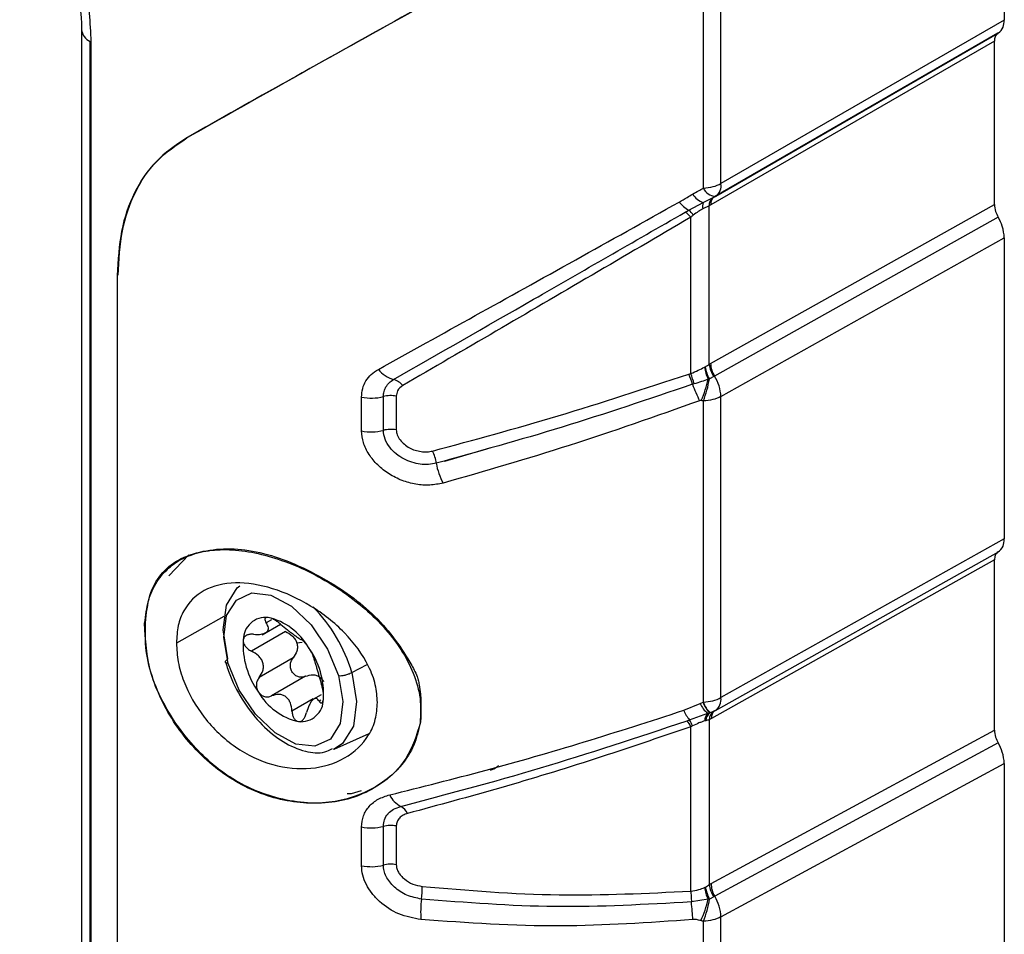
# Model space of a CAD drawing. Header units: inches. Extents: x 0.4 to 16.8, y 0 to 10.8.
# Tile 94 of 102: x 14.807 to 14.919, y 8.343 to 8.446. Entities that reach past the tile are written whole.
import ezdxf

# ---------------------------------------------------------------- set-up
doc = ezdxf.new("R2010")
doc.units = ezdxf.units.IN
doc.header["$MEASUREMENT"] = 0

msp = doc.modelspace()

# ---------------------------------------------------------------- linework, layer by layer
at = {"color": 7, "linetype": 'Continuous'}
for p, q in [((14.91862641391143, 8.482921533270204), (14.91862641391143, 8.446156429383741)), ((14.88656815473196, 8.427649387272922), (14.88656815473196, 8.466288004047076)), ((14.8845748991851, 8.427129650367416), (14.8845748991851, 8.465224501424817)), ((14.91862641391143, 8.446156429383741), (14.88656815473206, 8.427649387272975)), ((14.81423606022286, 8.445080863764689), (14.81423606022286, 8.23231170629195)), ((14.91790144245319, 8.444654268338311), (14.88576629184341, 8.426102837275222)), ((14.88598597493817, 8.426229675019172), (14.9179865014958, 8.444703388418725)), ((14.9179865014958, 8.444703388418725), (14.91790144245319, 8.444654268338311)), ((14.81519699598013, 8.230972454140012), (14.81519699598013, 8.443741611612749)), ((14.81528294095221, 8.44369377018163), (14.81528294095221, 8.230924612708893)), ((14.91750765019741, 8.443760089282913), (14.8854080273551, 8.425229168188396)), ((14.91750765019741, 8.425293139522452), (14.91750765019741, 8.443760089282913)), ((14.88294044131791, 8.424644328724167), (14.88456055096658, 8.425494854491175)), ((14.88456055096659, 8.425494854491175), (14.88561902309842, 8.426019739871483)), ((14.8852455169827, 8.425138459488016), (14.88451469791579, 8.424781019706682)), ((14.8854080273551, 8.425229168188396), (14.8852455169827, 8.425138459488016)), ((14.88524551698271, 8.40719549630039), (14.88524551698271, 8.425138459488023)), ((14.8853937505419, 8.407282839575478), (14.91750765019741, 8.425293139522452)), ((14.88316031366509, 8.406147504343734), (14.88316031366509, 8.423836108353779)), ((14.91793384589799, 8.423854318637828), (14.8858411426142, 8.405855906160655)), ((14.88656815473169, 8.40353713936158), (14.91862641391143, 8.421516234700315)), ((14.91862641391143, 8.421516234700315), (14.91862641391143, 8.38744213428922)), ((14.81826452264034, 8.417243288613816), (14.81826452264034, 8.254100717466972)), ((14.88524551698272, 8.407195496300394), (14.8853937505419, 8.407282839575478)), ((14.88574613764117, 8.405800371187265), (14.88525908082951, 8.405536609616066)), ((14.8858411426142, 8.405855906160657), (14.88574610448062, 8.405800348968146)), ((14.88352304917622, 8.40497729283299), (14.88335458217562, 8.40492601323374)), ((14.84590738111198, 8.399655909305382), (14.84590738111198, 8.403478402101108)), ((14.84837297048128, 8.399716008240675), (14.84837297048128, 8.403538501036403)), ((14.84983103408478, 8.403587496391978), (14.84983103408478, 8.39976500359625)), ((14.8845748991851, 8.368950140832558), (14.8845748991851, 8.403041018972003)), ((14.88656815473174, 8.369463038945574), (14.88656815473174, 8.403537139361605)), ((14.8553366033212, 8.396222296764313), (14.86040998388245, 8.397737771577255)), ((14.91862641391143, 8.38744213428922), (14.88656815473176, 8.369463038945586)), ((14.82637540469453, 8.385627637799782), (14.82408555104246, 8.38324619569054)), ((14.88595127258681, 8.368023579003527), (14.91797753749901, 8.38598473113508)), ((14.82463007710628, 8.384546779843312), (14.82455338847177, 8.38449080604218)), ((14.91750765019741, 8.385050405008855), (14.88550503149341, 8.36710251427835)), ((14.91750765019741, 8.365785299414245), (14.91750765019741, 8.385050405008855)), ((14.83031998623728, 8.378638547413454), (14.82495331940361, 8.375646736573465)), ((14.83466262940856, 8.376590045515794), (14.83672770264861, 8.377782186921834)), ((14.83570461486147, 8.37825917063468), (14.83512454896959, 8.377924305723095)), ((14.83729235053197, 8.376956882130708), (14.83344130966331, 8.374733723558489)), ((14.83917754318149, 8.375721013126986), (14.83858717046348, 8.375630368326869)), ((14.8381667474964, 8.373954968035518), (14.83431570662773, 8.371731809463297)), ((14.84480151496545, 8.372297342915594), (14.84654662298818, 8.373214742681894)), ((14.83957228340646, 8.371876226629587), (14.83572124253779, 8.369653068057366)), ((14.84135022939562, 8.36979224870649), (14.84012538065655, 8.369085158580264)), ((14.84041921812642, 8.369324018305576), (14.83803119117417, 8.367945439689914)), ((14.84130123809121, 8.36916192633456), (14.84111996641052, 8.369057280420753)), ((14.88234844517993, 8.368030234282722), (14.88420248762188, 8.368814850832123)), ((14.88453857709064, 8.368937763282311), (14.8845748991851, 8.368950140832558)), ((14.88302471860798, 8.36693827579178), (14.885090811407, 8.367690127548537)), ((14.88534647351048, 8.367773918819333), (14.88574327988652, 8.367916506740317)), ((14.88580898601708, 8.367949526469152), (14.88595129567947, 8.368023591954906)), ((14.88591003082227, 8.368001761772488), (14.88595127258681, 8.368023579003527)), ((14.88524551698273, 8.366969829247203), (14.8852455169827, 8.348300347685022)), ((14.84279833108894, 8.36364363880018), (14.84677157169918, 8.36540180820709)), ((14.88314777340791, 8.347566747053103), (14.88316031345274, 8.366171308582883)), ((14.88544095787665, 8.348413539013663), (14.91750765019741, 8.365785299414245)), ((14.91793384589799, 8.364346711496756), (14.88587036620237, 8.34697669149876)), ((14.84279833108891, 8.363643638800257), (14.84267710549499, 8.363592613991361)), ((14.88656815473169, 8.344641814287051), (14.91862641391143, 8.362009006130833)), ((14.91862641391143, 8.362009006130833), (14.91862641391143, 8.31992682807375)), ((14.84427297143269, 8.358616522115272), (14.84477293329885, 8.358606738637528)), ((14.84477384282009, 8.358600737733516), (14.84588493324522, 8.35893962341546)), ((14.84590738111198, 8.350444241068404), (14.84590738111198, 8.354831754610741)), ((14.84837297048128, 8.350504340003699), (14.84837297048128, 8.354891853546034)), ((14.84983103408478, 8.354940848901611), (14.84983103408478, 8.350553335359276)), ((14.8852455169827, 8.348300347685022), (14.88544095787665, 8.348413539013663)), ((14.88510301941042, 8.34664840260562), (14.88323609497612, 8.346340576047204)), ((14.88574505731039, 8.3469048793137), (14.88528953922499, 8.346657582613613)), ((14.88587036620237, 8.346976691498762), (14.88574505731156, 8.346904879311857)), ((14.8845748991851, 8.302266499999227), (14.8845748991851, 8.344146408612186)), ((14.88656815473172, 8.302778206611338), (14.88656815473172, 8.344641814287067))]:
    msp.add_line(p, q, dxfattribs=at)
at = {"color": 7, "linetype": 'Continuous', "flags": 128}
for points in [[(14.83079276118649, 8.373843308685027), (14.83024649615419, 8.37712229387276), (14.83061094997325, 8.37991255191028), (14.83184216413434, 8.381877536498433), (14.83213483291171, 8.38211536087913)], [(14.83080145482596, 8.373332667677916), (14.83031367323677, 8.376260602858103), (14.83063910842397, 8.378752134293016), (14.83173850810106, 8.380506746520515), (14.83347926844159, 8.381312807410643), (14.8356514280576, 8.381073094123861), (14.83799299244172, 8.379816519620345), (14.84022153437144, 8.377694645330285), (14.84206825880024, 8.37496340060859), (14.84331042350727, 8.371952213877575)], [(14.84331042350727, 8.371952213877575), (14.84379820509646, 8.369024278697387), (14.84347276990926, 8.366532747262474), (14.84237337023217, 8.364778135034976), (14.84063260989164, 8.363972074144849), (14.83846045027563, 8.36421178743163), (14.8361188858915, 8.365468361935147), (14.83389034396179, 8.367590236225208), (14.83204361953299, 8.370321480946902), (14.83080145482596, 8.373332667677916)], [(14.8448015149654, 8.372297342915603), (14.84534777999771, 8.36901835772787), (14.84498332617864, 8.36622809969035), (14.84375211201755, 8.364263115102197), (14.84279833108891, 8.363643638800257)]]:
    msp.add_lwpolyline(points, dxfattribs=at)
at = {"color": 7, "linetype": 'Continuous'}
for centre, radius, start, end in [((14.8158482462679, 8.445222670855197), 0.001617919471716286, 184.8309046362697, 246.2639826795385), ((14.81678546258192, 8.446494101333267), 0.003177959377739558, 240.0106809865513, 241.7841547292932), ((14.88508014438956, 8.427430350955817), 0.001504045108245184, 307.0321374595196, 8.373848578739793), ((14.88550265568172, 8.427903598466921), 0.002586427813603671, 214.1399894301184, 248.6386047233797), ((14.88607506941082, 8.427866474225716), 0.001671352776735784, 206.1584320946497, 265.2319699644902), ((14.88440591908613, 8.427471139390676), 0.003184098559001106, 216.8284096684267, 242.5968321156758), ((14.88569479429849, 8.42506360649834), 0.001213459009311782, 159.1828134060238, 193.4665169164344), ((14.88623863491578, 8.425237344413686), 0.0009980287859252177, 128.3771816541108, 185.6862087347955), ((14.88632372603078, 8.425363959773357), 0.0009255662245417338, 127.0321375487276, 188.3738488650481), ((14.88156793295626, 8.422649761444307), 0.001985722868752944, 36.68664938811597, 61.85544846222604), ((14.88131436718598, 8.42273294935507), 0.002509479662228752, 32.21223932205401, 49.6110794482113), ((14.85039985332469, 8.408666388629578), 0.003307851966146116, 218.2930968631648, 254.7376300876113), ((14.88916605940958, 8.407488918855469), 0.004502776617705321, 187.9885160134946, 205.8143888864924), ((14.88927935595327, 8.407750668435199), 0.004589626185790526, 190.7093964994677, 208.8425973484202), ((14.88834601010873, 8.407520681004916), 0.0031174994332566, 185.9873834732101, 213.4922109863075), ((14.88841502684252, 8.407446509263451), 0.003025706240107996, 183.1008170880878, 211.7151414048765), ((14.84896458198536, 8.403534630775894), 0.002021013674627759, 38.01894990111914, 73.78024286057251), ((14.87368637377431, 8.40187152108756), 0.01013923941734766, 17.53297070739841, 24.47464594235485), ((14.87073050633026, 8.401652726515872), 0.01321753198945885, 14.56786313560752, 19.88063986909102), ((14.87402748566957, 8.407688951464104), 0.01129376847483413, 336.0073127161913, 348.9697825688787), ((14.8732909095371, 8.407476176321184), 0.01212431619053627, 338.5427568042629, 350.7946543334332), ((14.88165858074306, 8.403271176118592), 0.004916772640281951, 3.100817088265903, 31.71514140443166), ((14.89910353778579, 8.410587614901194), 0.0167356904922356, 199.7730348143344, 206.7061498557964), ((14.84701293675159, 8.408728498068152), 0.005365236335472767, 258.108496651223, 284.6841286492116), ((14.84921023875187, 8.400341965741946), 0.003304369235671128, 79.1714326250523, 104.6777426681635), ((14.84701293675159, 8.4049060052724), 0.005365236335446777, 258.1084966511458, 284.6841286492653), ((14.84921023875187, 8.396519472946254), 0.003304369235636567, 79.17143262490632, 104.6777426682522), ((14.85024964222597, 8.395490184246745), 0.004140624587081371, 7.083585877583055, 27.13298699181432), ((14.86113732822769, 8.397064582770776), 0.006861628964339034, 188.9187897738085, 208.8925788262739), ((14.8276990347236, 8.367237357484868), 0.01783531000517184, 16.4815187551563, 44.43225399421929), ((14.83507926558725, 8.375991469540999), 0.002560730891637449, 84.19257532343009, 179.882728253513), ((14.8337325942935, 8.371620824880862), 0.007102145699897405, 30.12014869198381, 76.93255977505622), ((14.84158644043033, 8.375439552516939), 0.009085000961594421, 176.4840001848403, 215.995549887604), ((14.8325254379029, 8.36984532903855), 0.009085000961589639, 356.4840001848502, 35.99554988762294), ((14.84037928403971, 8.373664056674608), 0.007102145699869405, 210.1201486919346, 256.9325597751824), ((14.83903261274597, 8.369293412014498), 0.002560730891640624, 264.192575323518, 359.8827282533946), ((14.88664246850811, 8.369828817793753), 0.002642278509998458, 202.5659864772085, 234.0384596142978), ((14.88719219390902, 8.36983481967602), 0.002801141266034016, 198.6778480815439, 227.7152092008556), ((14.88718972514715, 8.36982422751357), 0.002757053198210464, 198.4838033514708, 228.0440856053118), ((14.88505669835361, 8.369258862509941), 0.001525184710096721, 305.9115057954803, 7.693280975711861), ((14.88612379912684, 8.369612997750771), 0.004093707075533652, 202.7451748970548, 220.7964762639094), ((14.88586559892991, 8.366869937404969), 0.001128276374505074, 133.3694591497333, 182.0298057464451), ((14.88599023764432, 8.366826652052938), 0.001158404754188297, 126.1103440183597, 178.8171679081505), ((14.88601562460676, 8.36682879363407), 0.001158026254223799, 125.2985933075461, 178.6850053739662), ((14.8863186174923, 8.367009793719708), 0.001073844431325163, 122.396397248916, 182.1328271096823), ((14.88643515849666, 8.367228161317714), 0.0009385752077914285, 125.9115058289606, 187.693281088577), ((14.88086698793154, 8.365205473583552), 0.002488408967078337, 22.8384130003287, 41.15217469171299), ((14.87952016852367, 8.364891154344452), 0.004058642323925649, 19.73878332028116, 30.2905871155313), ((14.85155517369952, 8.359577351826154), 0.002706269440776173, 204.372233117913, 243.5369246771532), ((14.84959039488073, 8.355679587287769), 0.001658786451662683, 24.0048828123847, 62.77745197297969), ((14.84701293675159, 8.360081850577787), 0.005365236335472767, 258.108496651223, 284.6841286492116), ((14.84921023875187, 8.35169531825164), 0.003304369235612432, 79.17143262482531, 104.6777426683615), ((14.84701293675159, 8.35569433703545), 0.005365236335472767, 258.108496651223, 284.6841286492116), ((14.84921023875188, 8.347307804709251), 0.003304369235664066, 79.17143262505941, 104.6777426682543), ((14.84637842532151, 8.347652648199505), 0.006387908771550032, 351.0932729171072, 3.939704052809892), ((14.88904373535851, 8.348503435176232), 0.004355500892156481, 186.9315455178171, 205.208003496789), ((14.88917817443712, 8.348821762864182), 0.004450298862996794, 190.3595673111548, 209.0976787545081), ((14.8883443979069, 8.348622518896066), 0.003115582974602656, 185.9353600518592, 213.4566561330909), ((14.88843725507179, 8.34852640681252), 0.002998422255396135, 182.1572600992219, 211.1207627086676), ((14.86308649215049, 8.345210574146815), 0.01049823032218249, 172.0441652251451, 184.7718466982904), ((14.87446667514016, 8.348885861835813), 0.01086913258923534, 334.5868453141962, 348.1204781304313), ((14.8736084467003, 8.348624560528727), 0.01184554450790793, 337.7873461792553, 350.4416396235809), ((14.88169917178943, 8.344458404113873), 0.004872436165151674, 2.157260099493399, 31.12076270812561)]:
    msp.add_arc(centre, radius, start, end, dxfattribs=at)
for points, knots in [([(14.80722492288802, 8.468969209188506), (14.80823929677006, 8.46691052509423), (14.81025125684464, 8.462827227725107), (14.81247842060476, 8.456615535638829), (14.81395876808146, 8.450588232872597), (14.81414392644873, 8.446911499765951), (14.81423606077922, 8.445081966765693)], [0, 0, 0, 0, 0.2542395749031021, 0.5042715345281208, 0.7533267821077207, 1, 1, 1, 1]), ([(14.8845748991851, 8.465224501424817), (14.87876427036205, 8.462051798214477), (14.86669854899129, 8.455463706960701), (14.85114570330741, 8.446856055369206), (14.83735870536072, 8.43916256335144), (14.82981623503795, 8.43490074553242), (14.82601901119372, 8.432755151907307)], [0, 0, 0, 0, 0.2595919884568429, 0.5390405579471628, 0.7679319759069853, 1, 1, 1, 1]), ([(14.88467341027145, 8.465281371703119), (14.8788627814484, 8.462108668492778), (14.86679706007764, 8.455520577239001), (14.85124421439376, 8.446912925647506), (14.83745721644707, 8.43921943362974), (14.8299147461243, 8.43495761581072), (14.82611752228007, 8.432812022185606)], [0, 0, 0, 0, 0.2595919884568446, 0.5390405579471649, 0.7679319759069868, 1, 1, 1, 1]), ([(14.8128764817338, 8.457209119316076), (14.81357099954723, 8.454860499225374), (14.81495764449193, 8.450171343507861), (14.81517463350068, 8.445850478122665), (14.81528294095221, 8.44369377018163)], [0, 0, 0, 0, 0.5008620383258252, 1, 1, 1, 1]), ([(14.9179865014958, 8.444703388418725), (14.918189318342, 8.444884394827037), (14.91855151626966, 8.445207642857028), (14.91860352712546, 8.445866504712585), (14.91862641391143, 8.446156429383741)], [0, 0, 0, 0, 0.559961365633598, 1, 1, 1, 1]), ([(14.91790144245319, 8.444654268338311), (14.91777663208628, 8.444542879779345), (14.91755374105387, 8.444343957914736), (14.91752173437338, 8.443938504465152), (14.91750765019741, 8.443760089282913)], [0, 0, 0, 0, 0.559961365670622, 1, 1, 1, 1]), ([(14.82601901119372, 8.432755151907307), (14.82482996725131, 8.431943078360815), (14.82244823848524, 8.430316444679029), (14.82008065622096, 8.426711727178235), (14.81854522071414, 8.42238976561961), (14.81835838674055, 8.418964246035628), (14.81826452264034, 8.417243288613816)], [0, 0, 0, 0, 0.2494588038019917, 0.4996814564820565, 0.7486434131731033, 1, 1, 1, 1]), ([(14.81836303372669, 8.417300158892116), (14.81845559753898, 8.419008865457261), (14.81864099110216, 8.422431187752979), (14.82016817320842, 8.426746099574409), (14.82253681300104, 8.43036343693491), (14.82492003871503, 8.431993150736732), (14.82611752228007, 8.432812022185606)], [0, 0, 0, 0, 0.2495312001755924, 0.4997793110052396, 0.7486574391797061, 1, 1, 1, 1]), ([(14.8845748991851, 8.427129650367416), (14.88495247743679, 8.427170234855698), (14.88569136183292, 8.427249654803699), (14.88628021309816, 8.427518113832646), (14.88656815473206, 8.427649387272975)], [0, 0, 0, 0, 0.5110112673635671, 0.9999999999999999, 0.9999999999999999, 0.9999999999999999, 0.9999999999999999]), ([(14.88185725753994, 8.425562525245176), (14.88214891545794, 8.42573447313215), (14.88265008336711, 8.426029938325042), (14.88315208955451, 8.42632761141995), (14.88336194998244, 8.426452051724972)], [0, 0, 0, 0, 0.5819564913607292, 1, 1, 1, 1]), ([(14.88336194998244, 8.426452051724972), (14.88358844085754, 8.426577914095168), (14.88399288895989, 8.4268026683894), (14.88439706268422, 8.42702973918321), (14.8845748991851, 8.427129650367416)], [0, 0, 0, 0, 0.5599998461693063, 1, 1, 1, 1]), ([(14.84780368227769, 8.406616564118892), (14.85141090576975, 8.408617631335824), (14.85854468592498, 8.4125750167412), (14.8699580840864, 8.418921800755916), (14.87791491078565, 8.423362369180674), (14.88185725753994, 8.425562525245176)], [0, 0, 0, 0, 0.3404013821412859, 0.673190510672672, 1, 1, 1, 1]), ([(14.88561902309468, 8.426019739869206), (14.88564664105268, 8.426035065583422), (14.88569591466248, 8.426062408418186), (14.88574480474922, 8.426090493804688), (14.88576629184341, 8.426102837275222)], [0, 0, 0, 0, 0.5605020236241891, 1, 1, 1, 1]), ([(14.88576629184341, 8.426102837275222), (14.88579799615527, 8.426121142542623), (14.88585460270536, 8.426153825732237), (14.88591123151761, 8.426186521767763), (14.88593614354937, 8.426200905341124)], [0, 0, 0, 0, 0.5600820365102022, 1, 1, 1, 1]), ([(14.88593614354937, 8.426200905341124), (14.8859462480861, 8.426206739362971), (14.88596359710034, 8.426216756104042), (14.88597938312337, 8.426225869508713), (14.88598597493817, 8.426229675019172)], [0, 0, 0, 0, 0.5824271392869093, 1, 1, 1, 1]), ([(14.84952909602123, 8.405475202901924), (14.85469786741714, 8.408436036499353), (14.86504456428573, 8.414362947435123), (14.87668115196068, 8.421052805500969), (14.8825045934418, 8.42440069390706)], [0, 0, 0, 0, 0.499557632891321, 1, 1, 1, 1]), ([(14.88250459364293, 8.424400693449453), (14.8825860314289, 8.424447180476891), (14.88272960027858, 8.42452913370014), (14.88287675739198, 8.424609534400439), (14.88294044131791, 8.424644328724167)], [0, 0, 0, 0, 0.5672385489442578, 1, 1, 1, 1]), ([(14.88451469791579, 8.424781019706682), (14.88434221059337, 8.424685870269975), (14.88396014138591, 8.424475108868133), (14.88362269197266, 8.42421391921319), (14.8834375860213, 8.42407064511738)], [0, 0, 0, 0, 0.451455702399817, 1, 1, 1, 1]), ([(14.91750765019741, 8.425293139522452), (14.91753302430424, 8.425027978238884), (14.91757833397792, 8.424554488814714), (14.91782521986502, 8.42406825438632), (14.91793384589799, 8.423854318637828)], [0, 0, 0, 0, 0.560015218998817, 1, 1, 1, 1]), ([(14.88316031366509, 8.423836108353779), (14.8794036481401, 8.42163732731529), (14.87181600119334, 8.417196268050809), (14.86089667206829, 8.41081315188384), (14.85403260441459, 8.40680770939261), (14.85055675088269, 8.404779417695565)], [0, 0, 0, 0, 0.3261639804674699, 0.6587802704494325, 1, 1, 1, 1]), ([(14.8834375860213, 8.424070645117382), (14.88338526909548, 8.42402842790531), (14.88328969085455, 8.423951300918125), (14.8832006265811, 8.423872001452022), (14.88316031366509, 8.423836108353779)], [0, 0, 0, 0, 0.5473727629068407, 1, 1, 1, 1]), ([(14.91862641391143, 8.421516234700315), (14.91858518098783, 8.421947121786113), (14.91851155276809, 8.422716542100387), (14.91811036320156, 8.423506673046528), (14.91793384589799, 8.423854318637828)], [0, 0, 0, 0, 0.5600152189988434, 1, 1, 1, 1]), ([(14.84590738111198, 8.403478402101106), (14.84593117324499, 8.40380563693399), (14.84597886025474, 8.404461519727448), (14.84637392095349, 8.405325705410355), (14.84696387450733, 8.406077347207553), (14.84752231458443, 8.406435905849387), (14.84780368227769, 8.406616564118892)], [0, 0, 0, 0, 0.248102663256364, 0.4972767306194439, 0.7467049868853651, 1, 1, 1, 1]), ([(14.88316031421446, 8.406147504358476), (14.88343883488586, 8.406266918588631), (14.88396630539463, 8.406493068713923), (14.88446949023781, 8.406744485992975), (14.88470697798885, 8.406863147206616)], [0, 0, 0, 0, 0.5280307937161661, 1, 1, 1, 1]), ([(14.88470697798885, 8.406863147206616), (14.88471873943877, 8.40686955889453), (14.8847397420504, 8.406881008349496), (14.88476052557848, 8.406892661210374), (14.8847696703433, 8.40689778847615)], [0, 0, 0, 0, 0.5599994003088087, 1, 1, 1, 1]), ([(14.8847696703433, 8.40689778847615), (14.8848621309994, 8.406953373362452), (14.88502780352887, 8.407052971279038), (14.88517879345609, 8.407151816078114), (14.88524551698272, 8.407195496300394)], [0, 0, 0, 0, 0.5580928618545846, 1, 1, 1, 1]), ([(14.84837297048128, 8.403538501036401), (14.8483867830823, 8.403734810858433), (14.84841464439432, 8.404130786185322), (14.8486491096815, 8.40466222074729), (14.84901137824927, 8.40513057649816), (14.84935512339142, 8.405359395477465), (14.84952909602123, 8.405475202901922)], [0, 0, 0, 0, 0.2432090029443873, 0.4905753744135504, 0.7421754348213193, 1, 1, 1, 1]), ([(14.85393459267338, 8.397378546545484), (14.85862549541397, 8.398645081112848), (14.86799407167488, 8.401174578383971), (14.87794574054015, 8.40444113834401), (14.88291454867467, 8.40607211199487)], [0, 0, 0, 0, 0.5007060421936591, 1, 1, 1, 1]), ([(14.88291454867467, 8.40607211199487), (14.88296042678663, 8.406086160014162), (14.88304235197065, 8.406111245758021), (14.88312427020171, 8.40613642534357), (14.88316031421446, 8.406147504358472)], [0, 0, 0, 0, 0.5600001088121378, 1, 1, 1, 1]), ([(14.88511261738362, 8.40552815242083), (14.88486296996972, 8.405424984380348), (14.88435497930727, 8.405215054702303), (14.88380353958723, 8.40505744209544), (14.88352309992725, 8.404977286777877)], [0, 0, 0, 0, 0.4914409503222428, 1, 1, 1, 1]), ([(14.88525908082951, 8.405536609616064), (14.88523159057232, 8.405534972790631), (14.88518264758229, 8.405532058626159), (14.88513395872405, 8.405529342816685), (14.88511261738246, 8.405528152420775)], [0, 0, 0, 0, 0.5616791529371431, 0.9999999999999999, 0.9999999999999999, 0.9999999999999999, 0.9999999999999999]), ([(14.85055675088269, 8.404779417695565), (14.85032975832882, 8.404605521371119), (14.84992823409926, 8.404297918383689), (14.84986048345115, 8.4038027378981), (14.84983103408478, 8.403587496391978)], [0, 0, 0, 0, 0.5653271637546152, 1, 1, 1, 1]), ([(14.88335458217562, 8.40492601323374), (14.8783850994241, 8.403248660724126), (14.86844414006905, 8.399893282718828), (14.85905444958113, 8.397298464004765), (14.85435866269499, 8.396000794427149)], [0, 0, 0, 0, 0.4998997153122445, 1, 1, 1, 1]), ([(14.88415315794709, 8.403066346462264), (14.87919774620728, 8.401314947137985), (14.86927534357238, 8.397808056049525), (14.85984863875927, 8.395103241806), (14.85512978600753, 8.39374925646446)], [0, 0, 0, 0, 0.499416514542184, 1, 1, 1, 1]), ([(14.88434544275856, 8.403096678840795), (14.88433155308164, 8.403098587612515), (14.88430083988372, 8.40310280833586), (14.88423448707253, 8.403093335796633), (14.88418575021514, 8.40307716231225), (14.88415315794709, 8.403066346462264)], [0, 0, 0, 0, 0.2147575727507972, 0.4748772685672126, 1, 1, 1, 1]), ([(14.88457489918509, 8.403041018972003), (14.88453207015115, 8.403051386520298), (14.88445558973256, 8.403069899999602), (14.88437909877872, 8.403088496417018), (14.88434544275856, 8.403096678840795)], [0, 0, 0, 0, 0.5599999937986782, 1, 1, 1, 1]), ([(14.85435866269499, 8.396000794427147), (14.8540656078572, 8.395940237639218), (14.85348320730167, 8.395819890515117), (14.85254091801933, 8.395865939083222), (14.85159722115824, 8.396071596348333), (14.8506712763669, 8.39645734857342), (14.84979787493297, 8.397028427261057), (14.84904841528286, 8.39779056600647), (14.84848959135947, 8.3987269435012), (14.84841241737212, 8.39938145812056), (14.84837297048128, 8.399716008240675)], [0, 0, 0, 0, 0.1178874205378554, 0.2342827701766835, 0.3505859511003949, 0.4693722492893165, 0.5919449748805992, 0.7210835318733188, 0.8574339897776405, 1, 1, 1, 1]), ([(14.84983103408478, 8.39976500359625), (14.8498537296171, 8.399576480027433), (14.84990054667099, 8.399187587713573), (14.85025403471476, 8.398620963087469), (14.85072812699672, 8.398117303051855), (14.85131476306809, 8.397726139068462), (14.85196109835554, 8.397451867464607), (14.85263441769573, 8.397300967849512), (14.85331168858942, 8.397257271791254), (14.85372830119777, 8.397338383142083), (14.85393459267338, 8.397378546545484)], [0, 0, 0, 0, 0.1203637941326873, 0.2482901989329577, 0.3740938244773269, 0.4995794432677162, 0.6225551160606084, 0.7487424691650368, 0.8755863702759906, 1, 1, 1, 1]), ([(14.85512978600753, 8.39374925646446), (14.85463967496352, 8.393648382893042), (14.85365512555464, 8.393445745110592), (14.85205254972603, 8.393575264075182), (14.85047097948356, 8.393996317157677), (14.84898921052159, 8.394747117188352), (14.8476940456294, 8.395752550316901), (14.84670227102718, 8.396976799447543), (14.84602866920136, 8.398319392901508), (14.84594769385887, 8.399211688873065), (14.84590738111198, 8.399655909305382)], [0, 0, 0, 0, 0.1257461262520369, 0.252602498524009, 0.3797221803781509, 0.5051508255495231, 0.6311897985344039, 0.7545534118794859, 0.8778069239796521, 1, 1, 1, 1]), ([(14.91793384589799, 8.385961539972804), (14.91815309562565, 8.386138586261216), (14.91854462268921, 8.38645474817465), (14.91860142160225, 8.387140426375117), (14.91862641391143, 8.38744213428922)], [0, 0, 0, 0, 0.5599861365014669, 1, 1, 1, 1]), ([(14.82145983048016, 8.37794446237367), (14.82156747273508, 8.379008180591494), (14.82177692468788, 8.381077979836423), (14.82307730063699, 8.383507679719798), (14.8251476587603, 8.385198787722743), (14.82787437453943, 8.386119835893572), (14.83099717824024, 8.386429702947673), (14.83438610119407, 8.38599480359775), (14.83797427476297, 8.384825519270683), (14.84250598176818, 8.382586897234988), (14.84776681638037, 8.378878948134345), (14.85080194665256, 8.37460553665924), (14.85210392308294, 8.372143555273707), (14.85228958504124, 8.371576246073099), (14.8523455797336, 8.371322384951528), (14.85268362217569, 8.369664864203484), (14.85263446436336, 8.368089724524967), (14.85259051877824, 8.366681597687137)], [0, 0, 0, 0, 0.07499591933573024, 0.145928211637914, 0.2178292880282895, 0.2955427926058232, 0.3694349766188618, 0.4404098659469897, 0.5123842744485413, 0.589122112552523, 0.7224017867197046, 0.8561327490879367, 0.8882800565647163, 0.890329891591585, 0.8938074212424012, 0.9050670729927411, 1, 1, 1, 1]), ([(14.82136241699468, 8.377884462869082), (14.82146948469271, 8.378757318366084), (14.82168396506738, 8.380505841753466), (14.82270079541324, 8.382660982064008), (14.82419158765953, 8.384376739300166), (14.82617400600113, 8.385547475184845), (14.82855600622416, 8.386189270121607), (14.83215737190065, 8.386301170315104), (14.83724353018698, 8.385147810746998), (14.84332778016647, 8.382070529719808), (14.84774872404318, 8.378385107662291), (14.8504241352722, 8.374971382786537), (14.85185750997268, 8.372213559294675), (14.85268169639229, 8.369366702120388), (14.85257656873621, 8.36752599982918), (14.85252423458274, 8.366609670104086)], [0, 0, 0, 0, 0.06255688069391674, 0.1253153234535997, 0.1878349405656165, 0.2505183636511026, 0.3128421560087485, 0.3756688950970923, 0.5003662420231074, 0.6251613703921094, 0.7497611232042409, 0.8130454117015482, 0.8747042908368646, 0.9376258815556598, 1, 1, 1, 1]), ([(14.91793384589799, 8.385961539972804), (14.91779892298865, 8.385852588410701), (14.91755798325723, 8.385658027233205), (14.91752303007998, 8.385236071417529), (14.91750765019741, 8.385050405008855)], [0, 0, 0, 0, 0.5599861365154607, 1, 1, 1, 1]), ([(14.84770726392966, 8.36891205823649), (14.84765795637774, 8.369578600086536), (14.84755747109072, 8.370936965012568), (14.84651702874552, 8.37368909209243), (14.84415554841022, 8.376931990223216), (14.84022704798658, 8.380001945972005), (14.83582106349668, 8.382015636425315), (14.83150882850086, 8.3827015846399), (14.82791433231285, 8.381853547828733), (14.82593791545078, 8.379853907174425), (14.82507914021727, 8.37765081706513), (14.82499556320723, 8.37631959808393), (14.82495331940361, 8.375646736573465)], [0, 0, 0, 0, 0.06163979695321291, 0.125617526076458, 0.2505520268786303, 0.37544629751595, 0.5002298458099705, 0.6249070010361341, 0.7495952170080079, 0.8718714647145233, 0.9352377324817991, 1, 1, 1, 1]), ([(14.83533837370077, 8.378539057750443), (14.83525003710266, 8.378539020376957), (14.83506926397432, 8.378538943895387), (14.83495643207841, 8.378400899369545), (14.8349617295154, 8.378191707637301), (14.83506805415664, 8.37801708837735), (14.83512454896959, 8.377924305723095)], [0, 0, 0, 0, 0.2441446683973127, 0.4996207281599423, 0.7341271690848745, 1, 1, 1, 1]), ([(14.83677777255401, 8.377741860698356), (14.83666016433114, 8.377841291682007), (14.83643878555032, 8.378028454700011), (14.83604907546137, 8.378280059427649), (14.83566217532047, 8.378473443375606), (14.8354446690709, 8.378517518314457), (14.83533837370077, 8.378539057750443)], [0, 0, 0, 0, 0.2655723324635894, 0.4998976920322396, 0.7555998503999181, 0.9999999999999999, 0.9999999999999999, 0.9999999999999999, 0.9999999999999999]), ([(14.85252423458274, 8.366609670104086), (14.85233320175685, 8.365751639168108), (14.85195038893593, 8.364032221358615), (14.85006781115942, 8.361088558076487), (14.84644053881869, 8.358383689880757), (14.84085780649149, 8.357161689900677), (14.83483780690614, 8.358114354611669), (14.82914713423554, 8.361278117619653), (14.82532626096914, 8.365461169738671), (14.82317773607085, 8.369251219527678), (14.82159516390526, 8.373216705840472), (14.82145547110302, 8.376018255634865), (14.82136241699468, 8.377884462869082)], [0, 0, 0, 0, 0.0625796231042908, 0.1254040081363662, 0.2503864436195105, 0.3753004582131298, 0.5000455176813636, 0.6246900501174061, 0.7493955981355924, 0.8122400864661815, 0.8749267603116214, 1, 1, 1, 1]), ([(14.85259051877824, 8.366681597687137), (14.85214478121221, 8.365252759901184), (14.85127692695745, 8.362470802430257), (14.84778381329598, 8.359111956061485), (14.84263204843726, 8.357163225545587), (14.83638457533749, 8.357762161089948), (14.83054715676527, 8.360345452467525), (14.82644796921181, 8.364269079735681), (14.82379413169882, 8.368116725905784), (14.82223262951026, 8.371489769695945), (14.82139386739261, 8.3748564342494), (14.82143748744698, 8.376898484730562), (14.82145983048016, 8.37794446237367)], [0, 0, 0, 0, 0.1064814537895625, 0.2073201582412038, 0.338583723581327, 0.4731576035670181, 0.5936777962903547, 0.7117920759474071, 0.78733835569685, 0.8576927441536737, 0.9271074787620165, 1, 1, 1, 1]), ([(14.83368899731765, 8.376630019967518), (14.83399404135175, 8.376617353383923), (14.83445227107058, 8.376598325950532), (14.83493818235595, 8.376743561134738), (14.83521448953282, 8.376906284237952), (14.83536157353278, 8.377123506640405), (14.83540389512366, 8.377453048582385), (14.83523617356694, 8.377735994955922), (14.83512454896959, 8.377924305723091)], [0, 0, 0, 0, 0.2491871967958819, 0.3743229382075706, 0.4989197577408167, 0.6239897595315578, 0.7497519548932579, 1, 1, 1, 1]), ([(14.83677777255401, 8.377741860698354), (14.83701590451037, 8.377540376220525), (14.83737361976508, 8.377237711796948), (14.83789348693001, 8.376847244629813), (14.83826090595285, 8.376573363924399), (14.83857314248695, 8.376344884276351), (14.8389020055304, 8.376107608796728), (14.83901351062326, 8.37606355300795), (14.83908772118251, 8.376034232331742)], [0, 0, 0, 0, 0.2491889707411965, 0.3743247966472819, 0.4989212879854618, 0.6239909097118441, 0.7497527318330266, 1, 1, 1, 1]), ([(14.83368899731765, 8.376630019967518), (14.83353750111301, 8.376636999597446), (14.83325233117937, 8.376650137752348), (14.83288491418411, 8.376533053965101), (14.83261008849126, 8.376321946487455), (14.8325485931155, 8.37610347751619), (14.83251854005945, 8.375996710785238)], [0, 0, 0, 0, 0.2655737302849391, 0.499904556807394, 0.7556011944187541, 1, 1, 1, 1]), ([(14.83729235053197, 8.376956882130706), (14.83757760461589, 8.376797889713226), (14.83800612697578, 8.37655904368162), (14.83841800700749, 8.376062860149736), (14.83853086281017, 8.375774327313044), (14.83858717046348, 8.375630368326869)], [0, 0, 0, 0, 0.4994107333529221, 0.7502387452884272, 1, 1, 1, 1]), ([(14.82495331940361, 8.375646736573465), (14.82499567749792, 8.374938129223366), (14.8250794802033, 8.37353619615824), (14.82594052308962, 8.370637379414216), (14.82792218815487, 8.367088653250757), (14.83152572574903, 8.363663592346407), (14.8358459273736, 8.361618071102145), (14.8402529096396, 8.361203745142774), (14.84417247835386, 8.362391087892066), (14.8465234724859, 8.364628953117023), (14.8475582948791, 8.366950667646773), (14.84765822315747, 8.36826636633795), (14.84770726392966, 8.36891205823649)], [0, 0, 0, 0, 0.06484880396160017, 0.1282990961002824, 0.2507349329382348, 0.3756159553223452, 0.5004959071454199, 0.6253740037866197, 0.7501524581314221, 0.874728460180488, 0.9385217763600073, 0.9999999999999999, 0.9999999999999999, 0.9999999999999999, 0.9999999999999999]), ([(14.83251854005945, 8.375996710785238), (14.83251940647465, 8.375880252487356), (14.83252117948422, 8.375641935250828), (14.83272085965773, 8.375280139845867), (14.83303066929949, 8.374956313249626), (14.8332988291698, 8.374810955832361), (14.8334413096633, 8.374733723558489)], [0, 0, 0, 0, 0.2441592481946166, 0.4996411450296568, 0.7341459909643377, 0.9999999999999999, 0.9999999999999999, 0.9999999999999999, 0.9999999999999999]), ([(14.83858717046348, 8.375630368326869), (14.83861628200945, 8.375480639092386), (14.83867466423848, 8.375180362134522), (14.8385845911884, 8.374574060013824), (14.83833371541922, 8.374202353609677), (14.8381667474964, 8.373954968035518)], [0, 0, 0, 0, 0.2496105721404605, 0.5005856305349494, 1, 1, 1, 1]), ([(14.83987577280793, 8.375184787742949), (14.83979154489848, 8.375304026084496), (14.83961918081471, 8.375548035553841), (14.83938262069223, 8.37581561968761), (14.83918975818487, 8.375994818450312), (14.83912312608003, 8.376020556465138), (14.83908772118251, 8.376034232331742)], [0, 0, 0, 0, 0.2440764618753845, 0.4994783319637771, 0.7340483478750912, 1, 1, 1, 1]), ([(14.84049325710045, 8.373955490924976), (14.84047659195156, 8.374018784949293), (14.84044522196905, 8.374137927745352), (14.84031116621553, 8.374442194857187), (14.84012305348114, 8.374802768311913), (14.83995694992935, 8.375059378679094), (14.83987577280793, 8.375184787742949)], [0, 0, 0, 0, 0.2656493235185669, 0.5000504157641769, 0.7556676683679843, 1, 1, 1, 1]), ([(14.83431570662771, 8.371731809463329), (14.83448361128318, 8.371978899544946), (14.83473584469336, 8.37235008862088), (14.8348177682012, 8.372952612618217), (14.83476056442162, 8.373408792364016), (14.83456232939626, 8.373835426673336), (14.83416033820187, 8.374335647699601), (14.83372862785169, 8.374574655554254), (14.8334413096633, 8.374733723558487)], [0, 0, 0, 0, 0.2491511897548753, 0.3742853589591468, 0.4988890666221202, 0.6239670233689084, 0.7497370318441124, 1, 1, 1, 1]), ([(14.83051094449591, 8.37348027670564), (14.83068580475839, 8.372945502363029), (14.83119284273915, 8.371394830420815), (14.83254063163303, 8.36887752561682), (14.83460812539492, 8.366290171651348), (14.83702060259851, 8.364326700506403), (14.83944299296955, 8.363314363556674), (14.84141067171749, 8.36309965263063), (14.84232562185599, 8.363550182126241), (14.84261214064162, 8.363691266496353)], [0, 0, 0, 0, 0.0893837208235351, 0.2591837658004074, 0.4296839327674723, 0.6013623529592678, 0.7753954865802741, 0.9296645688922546, 1, 1, 1, 1]), ([(14.83957228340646, 8.371876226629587), (14.83943624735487, 8.371831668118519), (14.83918020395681, 8.371747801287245), (14.83876321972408, 8.371795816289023), (14.8383820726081, 8.371979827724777), (14.83806910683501, 8.37230551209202), (14.83787636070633, 8.372724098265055), (14.83783237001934, 8.373167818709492), (14.83792315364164, 8.373603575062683), (14.83808220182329, 8.373833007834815), (14.8381667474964, 8.373954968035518)], [0, 0, 0, 0, 0.1325376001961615, 0.24945870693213, 0.3770743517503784, 0.4990495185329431, 0.6213411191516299, 0.7493885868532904, 0.8667818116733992, 1, 1, 1, 1]), ([(14.84049325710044, 8.373955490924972), (14.84052734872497, 8.373825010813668), (14.84057856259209, 8.37362899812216), (14.84072833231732, 8.373160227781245), (14.8408533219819, 8.37274317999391), (14.84098538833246, 8.372278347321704), (14.84115650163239, 8.371644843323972), (14.84128327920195, 8.37122980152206), (14.84136765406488, 8.370953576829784)], [0, 0, 0, 0, 0.2491511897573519, 0.3742853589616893, 0.4988890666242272, 0.6239670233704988, 0.7497370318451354, 0.9999999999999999, 0.9999999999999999, 0.9999999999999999, 0.9999999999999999]), ([(14.83957228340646, 8.371876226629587), (14.83984797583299, 8.371963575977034), (14.84026211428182, 8.372094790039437), (14.84082104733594, 8.371994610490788), (14.84119568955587, 8.371803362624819), (14.84145891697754, 8.371552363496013), (14.84155954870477, 8.371351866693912), (14.84159321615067, 8.371284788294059)], [0, 0, 0, 0, 0.3627860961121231, 0.5449684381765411, 0.7263661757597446, 0.9084528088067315, 0.9999999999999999, 0.9999999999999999, 0.9999999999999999, 0.9999999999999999]), ([(14.83431570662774, 8.371731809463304), (14.83423125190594, 8.37161014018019), (14.83407227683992, 8.37138111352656), (14.83398290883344, 8.370947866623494), (14.83401901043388, 8.370499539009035), (14.83416483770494, 8.37023122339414), (14.8342361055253, 8.370100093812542)], [0, 0, 0, 0, 0.2656493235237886, 0.5000504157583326, 0.7556676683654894, 1, 1, 1, 1]), ([(14.84159333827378, 8.369288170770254), (14.84160237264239, 8.369410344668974), (14.84162086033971, 8.36966035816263), (14.84157303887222, 8.370109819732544), (14.84148662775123, 8.370562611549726), (14.84140893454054, 8.37081792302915), (14.84136765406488, 8.370953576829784)], [0, 0, 0, 0, 0.2441592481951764, 0.4996411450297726, 0.7341459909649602, 1, 1, 1, 1]), ([(14.8342361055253, 8.370100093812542), (14.8343302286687, 8.369986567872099), (14.83452284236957, 8.36975424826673), (14.83491118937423, 8.369574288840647), (14.83532743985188, 8.36952404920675), (14.83558460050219, 8.369608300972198), (14.83572124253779, 8.369653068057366)], [0, 0, 0, 0, 0.2440764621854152, 0.4994783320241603, 0.7340483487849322, 1, 1, 1, 1]), ([(14.83803119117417, 8.367945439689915), (14.83799508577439, 8.368263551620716), (14.83794084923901, 8.368741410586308), (14.8376526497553, 8.369265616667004), (14.83735297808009, 8.369578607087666), (14.83697454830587, 8.36976887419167), (14.83641480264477, 8.36987286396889), (14.83599838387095, 8.369740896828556), (14.83572124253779, 8.369653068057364)], [0, 0, 0, 0, 0.2491889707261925, 0.3743247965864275, 0.4989212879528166, 0.6239909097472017, 0.7497527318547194, 1, 1, 1, 1]), ([(14.84111996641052, 8.369057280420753), (14.84101694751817, 8.369186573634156), (14.84086219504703, 8.369380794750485), (14.8406079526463, 8.369369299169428), (14.84039939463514, 8.369245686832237), (14.8401861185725, 8.368990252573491), (14.83991291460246, 8.368527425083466), (14.8397757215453, 8.368068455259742), (14.83968441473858, 8.367762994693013)], [0, 0, 0, 0, 0.2491871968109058, 0.3743229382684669, 0.4989197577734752, 0.6239897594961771, 0.7497519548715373, 1, 1, 1, 1]), ([(14.84111996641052, 8.369057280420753), (14.84117037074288, 8.368991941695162), (14.84126524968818, 8.368868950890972), (14.84140923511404, 8.368857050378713), (14.8415319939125, 8.368980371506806), (14.8415732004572, 8.36918712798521), (14.84159333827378, 8.369288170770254)], [0, 0, 0, 0, 0.265573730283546, 0.4999045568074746, 0.7556011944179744, 1, 1, 1, 1]), ([(14.88420248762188, 8.368814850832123), (14.88426523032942, 8.36883774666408), (14.88437727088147, 8.368878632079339), (14.88448928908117, 8.368919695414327), (14.88453857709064, 8.368937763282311)], [0, 0, 0, 0, 0.5599999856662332, 1, 1, 1, 1]), ([(14.83803119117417, 8.367945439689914), (14.83804770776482, 8.36778764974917), (14.83807879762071, 8.367490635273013), (14.83824507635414, 8.367110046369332), (14.83847990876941, 8.366828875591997), (14.8386771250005, 8.366773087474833), (14.83877350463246, 8.36674582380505)], [0, 0, 0, 0, 0.2655723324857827, 0.4998976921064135, 0.7555998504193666, 1, 1, 1, 1]), ([(14.83877350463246, 8.36674582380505), (14.83887174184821, 8.36675157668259), (14.83907277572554, 8.366763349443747), (14.83933745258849, 8.366989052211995), (14.83955555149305, 8.367327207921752), (14.83963970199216, 8.367611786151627), (14.83968441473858, 8.367762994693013)], [0, 0, 0, 0, 0.2441446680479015, 0.4996207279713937, 0.7341271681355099, 1, 1, 1, 1]), ([(14.84909007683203, 8.35846057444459), (14.85268947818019, 8.359359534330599), (14.85981518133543, 8.361139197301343), (14.87099807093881, 8.364352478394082), (14.87857856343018, 8.366808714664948), (14.88234844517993, 8.368030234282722)], [0, 0, 0, 0, 0.3391082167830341, 0.6713295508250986, 1, 1, 1, 1]), ([(14.885090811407, 8.367690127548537), (14.88513089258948, 8.367704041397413), (14.88520284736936, 8.367729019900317), (14.88527540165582, 8.367752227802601), (14.88530754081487, 8.367762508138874)], [0, 0, 0, 0, 0.5570329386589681, 1, 1, 1, 1]), ([(14.88530754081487, 8.367762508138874), (14.88531481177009, 8.367764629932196), (14.88532779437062, 8.36776841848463), (14.88534076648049, 8.367772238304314), (14.88534647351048, 8.367773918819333)], [0, 0, 0, 0, 0.5600538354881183, 1, 1, 1, 1]), ([(14.88574326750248, 8.367916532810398), (14.88577455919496, 8.367931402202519), (14.88583025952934, 8.367957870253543), (14.88588572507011, 8.367988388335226), (14.88591003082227, 8.368001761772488)], [0, 0, 0, 0, 0.5617864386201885, 1, 1, 1, 1]), ([(14.85034920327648, 8.357154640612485), (14.85555080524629, 8.358527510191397), (14.86596498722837, 8.3612761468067), (14.87714484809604, 8.364986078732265), (14.88274067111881, 8.366843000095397)], [0, 0, 0, 0, 0.4994729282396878, 1, 1, 1, 1]), ([(14.88274067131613, 8.36684299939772), (14.88279369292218, 8.366860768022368), (14.8828883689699, 8.36689249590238), (14.88298305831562, 8.366924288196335), (14.88302471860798, 8.36693827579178)], [0, 0, 0, 0, 0.5600318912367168, 1, 1, 1, 1]), ([(14.88334033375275, 8.366261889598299), (14.8833067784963, 8.366244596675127), (14.88324685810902, 8.366213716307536), (14.88318675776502, 8.366184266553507), (14.88316031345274, 8.366171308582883)], [0, 0, 0, 0, 0.5599973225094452, 1, 1, 1, 1]), ([(14.88473803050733, 8.366829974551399), (14.88463906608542, 8.366800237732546), (14.88442664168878, 8.366736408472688), (14.88395230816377, 8.366541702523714), (14.883586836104, 8.366374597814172), (14.88334033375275, 8.366261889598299)], [0, 0, 0, 0, 0.221144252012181, 0.4746800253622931, 1, 1, 1, 1]), ([(14.88483207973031, 8.366850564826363), (14.88481466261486, 8.366846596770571), (14.88478356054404, 8.366839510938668), (14.88475194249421, 8.366832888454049), (14.88473803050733, 8.366829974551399)], [0, 0, 0, 0, 0.5599985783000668, 1, 1, 1, 1]), ([(14.88485790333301, 8.366855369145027), (14.88485309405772, 8.366854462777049), (14.88484450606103, 8.36685284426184), (14.88483587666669, 8.366851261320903), (14.88483207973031, 8.366850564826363)], [0, 0, 0, 0, 0.5599996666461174, 1, 1, 1, 1]), ([(14.88524551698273, 8.366969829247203), (14.8851756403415, 8.366943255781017), (14.88505129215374, 8.36689596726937), (14.88491681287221, 8.366867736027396), (14.88485790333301, 8.366855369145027)], [0, 0, 0, 0, 0.5619433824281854, 1, 1, 1, 1]), ([(14.88550503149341, 8.36710251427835), (14.88545652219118, 8.367075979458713), (14.88536994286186, 8.367028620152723), (14.88528351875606, 8.366987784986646), (14.88524551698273, 8.366969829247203)], [0, 0, 0, 0, 0.5602873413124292, 0.9999999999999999, 0.9999999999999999, 0.9999999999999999, 0.9999999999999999]), ([(14.88316031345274, 8.366171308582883), (14.87953652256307, 8.36493344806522), (14.87224693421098, 8.362443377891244), (14.86147657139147, 8.35914846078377), (14.85458959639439, 8.357293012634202), (14.85110571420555, 8.356354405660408)], [0, 0, 0, 0, 0.328170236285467, 0.6601445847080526, 0.9999999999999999, 0.9999999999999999, 0.9999999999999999, 0.9999999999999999]), ([(14.91750765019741, 8.365785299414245), (14.91753302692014, 8.365520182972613), (14.91757834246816, 8.36504676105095), (14.91782521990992, 8.364560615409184), (14.91793384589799, 8.364346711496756)], [0, 0, 0, 0, 0.5600003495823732, 1, 1, 1, 1]), ([(14.91862641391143, 8.362009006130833), (14.91858517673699, 8.362439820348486), (14.91851153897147, 8.36320913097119), (14.9181103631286, 8.36399911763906), (14.91793384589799, 8.364346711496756)], [0, 0, 0, 0, 0.5600003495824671, 1, 1, 1, 1]), ([(14.86048974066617, 8.361243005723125), (14.86074406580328, 8.361350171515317), (14.86108678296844, 8.361494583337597), (14.86134342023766, 8.36172732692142), (14.8614096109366, 8.361787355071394)], [0, 0, 0, 0, 0.7420846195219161, 1, 1, 1, 1]), ([(14.84590738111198, 8.354831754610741), (14.84595065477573, 8.35526348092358), (14.84603765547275, 8.356131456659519), (14.84672380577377, 8.357202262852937), (14.84773911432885, 8.358029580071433), (14.84863829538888, 8.358316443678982), (14.84909007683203, 8.35846057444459)], [0, 0, 0, 0, 0.2470440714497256, 0.4966763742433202, 0.7471118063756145, 1, 1, 1, 1]), ([(14.84837297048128, 8.354891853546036), (14.8483976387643, 8.355151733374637), (14.84844754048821, 8.355677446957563), (14.8487451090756, 8.35614084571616), (14.84909612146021, 8.356529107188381), (14.84952693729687, 8.35688032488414), (14.85006198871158, 8.357058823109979), (14.85034920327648, 8.357154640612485)], [0, 0, 0, 0, 0.2400545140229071, 0.485608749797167, 0.5134697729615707, 0.738831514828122, 1, 1, 1, 1]), ([(14.85110571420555, 8.356354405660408), (14.85092780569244, 8.356295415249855), (14.85057580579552, 8.356178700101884), (14.8501744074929, 8.355853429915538), (14.84988892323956, 8.355443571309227), (14.84985021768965, 8.355107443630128), (14.84983103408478, 8.354940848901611)], [0, 0, 0, 0, 0.2555760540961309, 0.5056685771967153, 0.7549948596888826, 1, 1, 1, 1]), ([(14.85262465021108, 8.344337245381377), (14.85177955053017, 8.344497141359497), (14.85009542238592, 8.344815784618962), (14.848216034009, 8.346056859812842), (14.84705881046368, 8.347285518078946), (14.84641194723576, 8.348311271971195), (14.84598535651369, 8.34938673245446), (14.84593333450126, 8.35009225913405), (14.84590738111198, 8.350444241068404)], [0, 0, 0, 0, 0.2532202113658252, 0.5046212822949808, 0.6300071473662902, 0.753441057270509, 0.8769936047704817, 1, 1, 1, 1]), ([(14.85268930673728, 8.346663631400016), (14.85212716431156, 8.346775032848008), (14.8510232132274, 8.346993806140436), (14.84980172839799, 8.347801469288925), (14.84907279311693, 8.348581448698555), (14.8486743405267, 8.349211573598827), (14.84842008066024, 8.34986552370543), (14.84838862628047, 8.35029204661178), (14.84837297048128, 8.350504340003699)], [0, 0, 0, 0, 0.2656820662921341, 0.521753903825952, 0.644948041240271, 0.7653580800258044, 0.8832115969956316, 1, 1, 1, 1]), ([(14.84983103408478, 8.350553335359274), (14.84984289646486, 8.35041168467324), (14.84986634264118, 8.350131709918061), (14.85005438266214, 8.349705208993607), (14.85035491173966, 8.349297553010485), (14.85088366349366, 8.348809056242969), (14.85168622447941, 8.348295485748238), (14.8523970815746, 8.348159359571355), (14.85275123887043, 8.348091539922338)], [0, 0, 0, 0, 0.1188147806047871, 0.2348392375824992, 0.3555955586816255, 0.4878006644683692, 0.744816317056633, 1, 1, 1, 1]), ([(14.85275123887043, 8.348091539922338), (14.85789966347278, 8.34765742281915), (14.86787678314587, 8.346816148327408), (14.87816736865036, 8.347321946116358), (14.8831477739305, 8.347566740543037)], [0, 0, 0, 0, 0.5160231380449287, 0.9999999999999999, 0.9999999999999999, 0.9999999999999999, 0.9999999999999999]), ([(14.88314777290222, 8.347566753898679), (14.88346188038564, 8.347607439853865), (14.88401794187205, 8.347679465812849), (14.88450718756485, 8.347887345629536), (14.88472006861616, 8.347977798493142)], [0, 0, 0, 0, 0.5648790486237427, 1, 1, 1, 1]), ([(14.88472006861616, 8.347977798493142), (14.88473516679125, 8.34798586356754), (14.88476212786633, 8.348000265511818), (14.88478872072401, 8.348015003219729), (14.88480042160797, 8.348021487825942)], [0, 0, 0, 0, 0.5599990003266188, 1, 1, 1, 1]), ([(14.88480042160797, 8.348021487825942), (14.88488674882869, 8.34807357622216), (14.88504141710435, 8.348166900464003), (14.88518297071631, 8.348259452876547), (14.8852455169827, 8.348300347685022)], [0, 0, 0, 0, 0.5581443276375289, 1, 1, 1, 1]), ([(14.88321774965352, 8.34633920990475), (14.87806300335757, 8.346049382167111), (14.86773250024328, 8.345468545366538), (14.85771049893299, 8.346264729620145), (14.85268930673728, 8.346663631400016)], [0, 0, 0, 0, 0.4989830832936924, 1, 1, 1, 1]), ([(14.8834014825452, 8.344347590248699), (14.88337414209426, 8.344652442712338), (14.88331902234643, 8.345267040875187), (14.88325168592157, 8.345979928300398), (14.88321774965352, 8.34633920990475)], [0, 0, 0, 0, 0.4960191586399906, 1, 1, 1, 1]), ([(14.88528953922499, 8.346657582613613), (14.8852544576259, 8.346655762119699), (14.88519208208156, 8.346652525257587), (14.88513012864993, 8.34664965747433), (14.88510301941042, 8.346648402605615)], [0, 0, 0, 0, 0.5624255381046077, 0.9999999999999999, 0.9999999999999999, 0.9999999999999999, 0.9999999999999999]), ([(14.8834014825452, 8.344347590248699), (14.87838573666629, 8.34399588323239), (14.86798467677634, 8.343266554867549), (14.85786452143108, 8.343971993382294), (14.85262465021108, 8.344337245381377)], [0, 0, 0, 0, 0.4822341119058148, 1, 1, 1, 1]), ([(14.88428407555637, 8.344221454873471), (14.88412286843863, 8.34426801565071), (14.88383881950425, 8.344350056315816), (14.8835335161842, 8.344348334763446), (14.8834014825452, 8.344347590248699)], [0, 0, 0, 0, 0.5675329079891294, 1, 1, 1, 1]), ([(14.88457489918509, 8.344146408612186), (14.88452061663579, 8.344160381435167), (14.88442368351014, 8.344185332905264), (14.88432673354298, 8.344210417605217), (14.88428407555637, 8.344221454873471)], [0, 0, 0, 0, 0.5599999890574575, 1, 1, 1, 1])]:
    msp.add_open_spline(points, degree=3, knots=knots, dxfattribs=at)
for points in [[(14.88656815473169, 8.40353713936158), (14.88627315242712, 8.403405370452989), (14.88568314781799, 8.403141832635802), (14.88494431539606, 8.403074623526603), (14.88457489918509, 8.403041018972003)], [(14.83080145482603, 8.373332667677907), (14.83071916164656, 8.37334921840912), (14.83055457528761, 8.373382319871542), (14.83048325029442, 8.373505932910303), (14.83054975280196, 8.373665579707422), (14.83071175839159, 8.373784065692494), (14.83079276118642, 8.37384330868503)], [(14.84331042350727, 8.371952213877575), (14.84341444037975, 8.371948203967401), (14.84362247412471, 8.37194018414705), (14.84403043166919, 8.372010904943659), (14.84444960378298, 8.372131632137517), (14.84468421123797, 8.372242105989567), (14.84480151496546, 8.37229734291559)], [(14.8845748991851, 8.368950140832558), (14.88494431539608, 8.368986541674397), (14.88568314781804, 8.369059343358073), (14.88627315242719, 8.369328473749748), (14.88656815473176, 8.369463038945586)], [(14.88316031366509, 8.347567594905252), (14.88317140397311, 8.347378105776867), (14.88319358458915, 8.346999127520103), (14.88322192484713, 8.346560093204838), (14.88323609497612, 8.346340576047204)], [(14.88656815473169, 8.344641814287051), (14.88627315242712, 8.344510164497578), (14.88568314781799, 8.344246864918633), (14.88494431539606, 8.344179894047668), (14.88457489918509, 8.344146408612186)]]:
    msp.add_open_spline(points, degree=3, dxfattribs=at)

doc.saveas('drawing.dxf')
